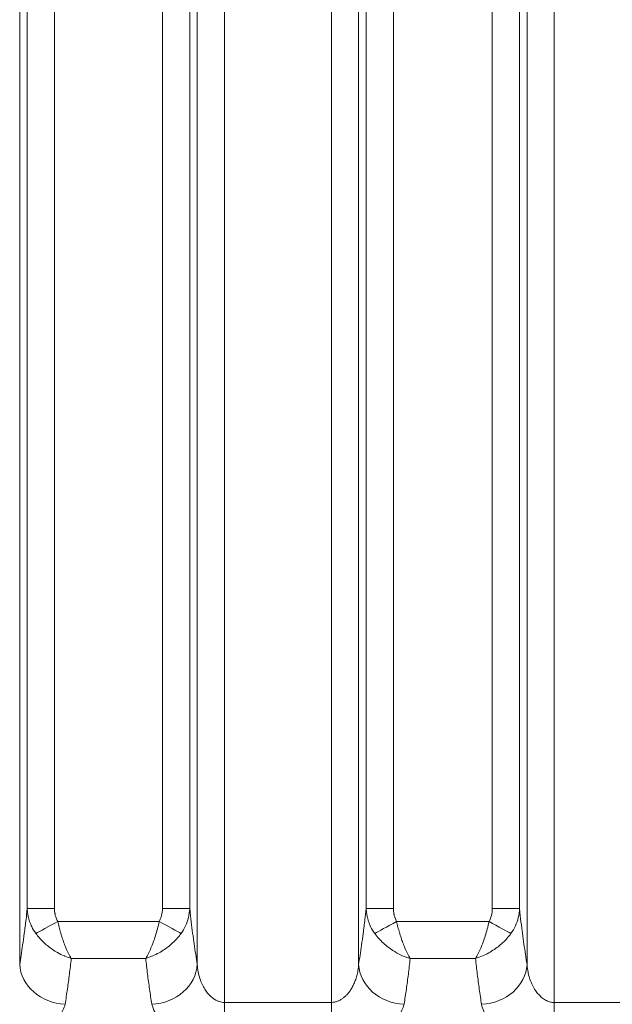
# Model space of a CAD drawing. Header units: millimetres. Extents: x 5 to 415, y 5 to 292.
# Tile 113 of 199: x 301.07 to 307.56, y 142.62 to 153.41. Entities that reach past the tile are written whole.
import ezdxf

# ---------------------------------------------------------------- set-up
doc = ezdxf.new("R2010")
doc.units = ezdxf.units.MM
doc.layers.add('Bemaßung (ISO)', color=7, linetype='Continuous', lineweight=25)
doc.layers.add('Sichtbar schmal (ISO)', color=7, linetype='Continuous', lineweight=18)
doc.styles.add('Notiztext (ISO)', font='isocpeur.ttf')
doc.dimstyles.new('Standard (ISO)', dxfattribs={"dimtxt": 3.5, "dimasz": 2.5, "dimexe": 2, "dimexo": 0, "dimgap": 0.762, "dimtad": 1, "dimtoh": 1, "dimdec": 8, "dimdsep": 46, "dimtxsty": 'Notiztext (ISO)', "dimcen": 0.09, "dimdle": 10, "dimclrd": 256, "dimclre": 256, "dimclrt": 256, "dimadec": 6, "dimazin": 2, "dimtfac": 0.514286, "dimtdec": 3, "dimtmove": 0, "dimatfit": 3, "dimfxl": 1, "dimtolj": 1, "dimlwd": -1, "dimlwe": -1, "dimarcsym": 0})

# ---------------------------------------------------------------- blocks, each defined once
blk = doc.blocks.new('*D10')
at = {"layer": 'Bemaßung (ISO)', "transparency": 16777216}
for p, q in [((283.693, 148.968), (283.693, 123.426)), ((378.693, 148.968), (378.693, 123.426)), ((286.193, 125.426), (376.193, 125.426))]:
    blk.add_line(p, q, dxfattribs=at)
for points in [[(286.193, 125.842), (286.193, 125.009), (283.693, 125.426)], [(376.193, 125.842), (376.193, 125.009), (378.693, 125.426)]]:
    blk.add_solid(points, dxfattribs=at)
at = {"layer": 'Defpoints', "color": 0, "transparency": 16777216}
for p in [(283.693, 148.968), (378.693, 148.968), (378.693, 125.426)]:
    blk.add_point(p, dxfattribs=at)
at = {"layer": 'Bemaßung (ISO)', "transparency": 16777216, "insert": (329.093, 129.688), "char_height": 3.5, "attachment_point": 1, "style": 'Notiztext (ISO)'}
blk.add_mtext('\\A1;95', dxfattribs=at)

msp = doc.modelspace()

# ---------------------------------------------------------------- linework, layer by layer
at = {"layer": 'Sichtbar schmal (ISO)'}
for p, q in [((303.31030977, 163.62427921), (303.31031073, 142.64114072)), ((304.48049641, 163.62427936), (304.48049578, 142.64096651)), ((306.92326019, 163.62427919), (306.92325856, 142.64060845)), ((301.0664043, 143.05797302), (301.06640455, 163.20860275)), ((303.01145103, 163.20860141), (303.01145129, 143.0578801)), ((304.77935487, 143.057533), (304.77935512, 163.20860275)), ((306.6244016, 163.20860141), (306.62440186, 143.05742369)), ((301.14921959, 162.62695453), (301.14921957, 143.66899969)), ((301.44807802, 162.62695444), (301.44807805, 143.66899968)), ((302.62977767, 143.66896335), (302.62977843, 162.62695444)), ((302.92863599, 143.66896304), (302.92863598, 162.62695354)), ((304.86217016, 162.62695453), (304.86217014, 143.66863628)), ((305.16102859, 162.62695444), (305.16102862, 143.66863626)), ((306.24272824, 143.66857837), (306.242729, 162.62695444)), ((306.54158657, 143.66857807), (306.54158655, 162.62695354)), ((301.44807805, 143.66899968), (301.1492196, 143.66899968)), ((302.92863598, 143.66896334), (302.62977767, 143.66896334)), ((305.16102862, 143.66863626), (304.86217017, 143.66863626)), ((306.54158656, 143.66857836), (306.24272824, 143.66857836)), ((301.48238812, 143.5281564), (302.59544312, 143.52807524)), ((305.19533489, 143.52780177), (306.20839175, 143.52769)), ((301.63134925, 143.12328599), (302.44646107, 143.1232338)), ((305.34427732, 143.12293158), (306.05940086, 143.1228563)), ((303.31031086, 142.64114072), (303.31024746, 142.21505867)), ((304.48049578, 142.64096651), (303.31031073, 142.64114072)), ((304.48049565, 142.64096651), (304.48043225, 142.2148773)), ((306.89315724, 142.64295693), (306.89306288, 142.64295693)), ((306.92325798, 142.64060845), (306.92320511, 142.21454057)), ((308.093449, 142.640463), (306.92325827, 142.64060845))]:
    msp.add_line(p, q, dxfattribs=at)
for centre, major_axis, ratio, start_param, end_param in [((302.41493706, 143.69570841), (0.05566682, -0.26545686), 0.7816843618, 0.7355279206, 1.3087318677), ((306.02824721, 143.69517543), (0.05522963, -0.26525566), 0.7813147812, 0.7366777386, 1.3103985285), ((301.48234737, 143.52823427), (0.2624569, 0.14531472), 0.0002928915, 3.5697226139, 4.7123811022), ((302.59542857, 143.52804827), (-0.26244998, 0.14532725), 0.0001021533, 3.5698353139, 4.7123818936), ((305.19528366, 143.52789858), (0.26245764, 0.14531337), 0.0003650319, 3.5696972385, 4.712381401), ((306.20837823, 143.52766358), (-0.26244612, 0.14533421), 0.0000988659, 3.5698389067, 4.712383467), ((301.56450171, 143.0579732), (-0.49393742, 0.07762621), 0.8711969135, 0.1784740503, 1.706791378), ((302.51335394, 143.05788044), (0.49393856, 0.07761896), 0.8711745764, 4.5762407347, 6.1047230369), ((305.27745228, 143.05753318), (-0.49394019, 0.07760856), 0.8711491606, 0.1784429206, 1.7067113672), ((306.12630441, 143.05742364), (0.49394136, 0.07760114), 0.8711314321, 4.5762644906, 6.1047563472)]:
    msp.add_ellipse(centre, major_axis=major_axis, ratio=ratio, start_param=start_param, end_param=end_param, dxfattribs=at)
for points, knots in [([(301.1492196, 143.6689997), (301.14491872, 143.62849818), (301.1405034, 143.58923728), (301.13598984, 143.55108388), (301.12968504, 143.49778902), (301.12318853, 143.44665515), (301.11654682, 143.39714781), (301.11062142, 143.35297982), (301.10458045, 143.31010643), (301.09845396, 143.26810065), (301.09295678, 143.23040968), (301.08739076, 143.19341723), (301.08177531, 143.15680503), (301.07668755, 143.12363333), (301.07155923, 143.09077377), (301.0664043, 143.05797317)], [0.00000001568, 0.00000001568, 0.00000001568, 0.00000001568, 0.17317875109, 0.17317875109, 0.17317875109, 0.41508479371, 0.41508479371, 0.41508479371, 0.63090136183, 0.63090136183, 0.63090136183, 0.82454935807, 0.82454935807, 0.82454935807, 1, 1, 1, 1]), ([(301.14921952, 143.66899969), (301.14986181, 143.64969193), (301.15167417, 143.63043659), (301.15456881, 143.61161295), (301.15670503, 143.5977213), (301.15942688, 143.58406515), (301.16264387, 143.57078958), (301.16485802, 143.56165242), (301.16730429, 143.55269662), (301.16998001, 143.54386802), (301.17645974, 143.52248801), (301.18424984, 143.50184494), (301.19371153, 143.48124679), (301.19516575, 143.47808095), (301.19666001, 143.47491679), (301.19819412, 143.47175624), (301.21076322, 143.44586162), (301.22606056, 143.42024364), (301.24359674, 143.39600332)], [0.00000006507, 0.00000006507, 0.00000006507, 0.00000006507, 0.19179259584, 0.19179259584, 0.19179259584, 0.33333333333, 0.33333333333, 0.33333333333, 0.430751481, 0.430751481, 0.430751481, 0.66666666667, 0.66666666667, 0.66666666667, 0.70292579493, 0.70292579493, 0.70292579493, 1, 1, 1, 1]), ([(301.48238812, 143.5281564), (301.47577164, 143.54011036), (301.47006581, 143.55290166), (301.46518332, 143.56664635), (301.46485856, 143.56756058), (301.46453751, 143.56847909), (301.46422017, 143.56940193), (301.46047966, 143.58027954), (301.45724209, 143.59174466), (301.45469399, 143.60367116), (301.45377589, 143.60796835), (301.45294706, 143.61232468), (301.4522151, 143.61673182), (301.45101324, 143.62396819), (301.45007698, 143.63134712), (301.44940011, 143.63887506), (301.44852065, 143.64865633), (301.44807806, 143.65868919), (301.44807805, 143.66899968)], [0, 0, 0, 0, 0.31254426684, 0.31254426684, 0.31254426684, 0.33333333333, 0.33333333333, 0.33333333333, 0.5783761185, 0.5783761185, 0.5783761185, 0.66666666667, 0.66666666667, 0.66666666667, 0.8116365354, 0.8116365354, 0.8116365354, 0.99999997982, 0.99999997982, 0.99999997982, 0.99999997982]), ([(302.834183, 143.39585658), (302.85399404, 143.42322858), (302.87089439, 143.4523283), (302.88421288, 143.48135132), (302.89753136, 143.51037435), (302.90754465, 143.53920914), (302.91512487, 143.57039504), (302.92270509, 143.60158095), (302.92751026, 143.63515697), (302.92863598, 143.66896289)], [0, 0, 0, 0, 0.3333333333, 0.3333333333, 0.3333333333, 0.6666666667, 0.6666666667, 0.6666666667, 1, 1, 1, 1]), ([(303.01145128, 143.05787996), (302.99994053, 143.13113088), (302.98856183, 143.20470542), (302.97747239, 143.2813142), (302.96635697, 143.35810253), (302.95553216, 143.43793934), (302.94518822, 143.52329399), (302.93951543, 143.57010396), (302.93398726, 143.61857347), (302.92863598, 143.66896289)], [0, 0, 0, 0, 0.3918424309, 0.3918424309, 0.3918424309, 0.7846032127, 0.7846032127, 0.7846032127, 1, 1, 1, 1]), ([(304.86217017, 143.66863629), (304.85788344, 143.62827034), (304.85348313, 143.58913577), (304.84898524, 143.55110107), (304.84267672, 143.49775549), (304.83617625, 143.44657354), (304.82953041, 143.39702017), (304.82360126, 143.35281065), (304.81755639, 143.30989741), (304.81142591, 143.26785296), (304.80592512, 143.23012703), (304.80035539, 143.19310058), (304.79473619, 143.15645493), (304.78964504, 143.1232529), (304.78451326, 143.09036347), (304.77935487, 143.05753315)], [0.00000001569, 0.00000001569, 0.00000001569, 0.00000001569, 0.1725956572, 0.1725956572, 0.1725956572, 0.41466972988, 0.41466972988, 0.41466972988, 0.63063843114, 0.63063843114, 0.63063843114, 0.82442428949, 0.82442428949, 0.82442428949, 1, 1, 1, 1]), ([(304.86217009, 143.66863628), (304.86281227, 143.64933129), (304.86462418, 143.63007867), (304.8675181, 143.6112576), (304.86965417, 143.59736536), (304.87237594, 143.5837086), (304.87559288, 143.57043249), (304.8778066, 143.56129664), (304.88025236, 143.55234213), (304.88292751, 143.54351475), (304.88940662, 143.52213524), (304.89719605, 143.50149257), (304.90665725, 143.48089433), (304.90811115, 143.477729), (304.90960509, 143.47456533), (304.91113886, 143.47140528), (304.92370705, 143.44551089), (304.93900379, 143.41989332), (304.95653387, 143.39565943)], [0.00000006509, 0.00000006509, 0.00000006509, 0.00000006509, 0.19177790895, 0.19177790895, 0.19177790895, 0.33333333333, 0.33333333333, 0.33333333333, 0.43074350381, 0.43074350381, 0.43074350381, 0.66666666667, 0.66666666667, 0.66666666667, 0.70292104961, 0.70292104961, 0.70292104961, 1, 1, 1, 1]), ([(305.19533489, 143.52780177), (305.18871899, 143.5397555), (305.18301381, 143.55254638), (305.17813184, 143.56629063), (305.17780706, 143.56720499), (305.17748599, 143.56812362), (305.17716863, 143.5690466), (305.17342858, 143.57992375), (305.17019136, 143.5913884), (305.16764359, 143.60331403), (305.16672553, 143.60761127), (305.16589675, 143.61196761), (305.16516484, 143.6163747), (305.16396313, 143.62361073), (305.16302703, 143.63098915), (305.1623503, 143.63851643), (305.16147106, 143.64829636), (305.16102863, 143.6583276), (305.16102862, 143.66863626)], [0, 0, 0, 0, 0.31254088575, 0.31254088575, 0.31254088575, 0.33333333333, 0.33333333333, 0.33333333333, 0.57837059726, 0.57837059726, 0.57837059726, 0.66666666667, 0.66666666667, 0.66666666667, 0.81164051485, 0.81164051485, 0.81164051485, 0.99999997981, 0.99999997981, 0.99999997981, 0.99999997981]), ([(306.44712845, 143.39546547), (306.4669408, 143.42283811), (306.48384205, 143.4519383), (306.49716124, 143.48096188), (306.51048044, 143.50998546), (306.52049425, 143.53882089), (306.52807485, 143.57000752), (306.53565545, 143.60119415), (306.54046085, 143.63477098), (306.54158656, 143.66857792)], [0, 0, 0, 0, 0.3333333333, 0.3333333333, 0.3333333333, 0.6666666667, 0.6666666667, 0.6666666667, 1, 1, 1, 1]), ([(306.62440186, 143.05742369), (306.61288951, 143.13070097), (306.60150917, 143.20430169), (306.59041806, 143.28093668), (306.57930061, 143.35775359), (306.56847376, 143.43761919), (306.55812772, 143.52300155), (306.55245893, 143.56978415), (306.54693448, 143.61822297), (306.54158656, 143.66857792)], [0, 0, 0, 0, 0.3919119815, 0.3919119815, 0.3919119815, 0.7847542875, 0.7847542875, 0.7847542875, 1, 1, 1, 1]), ([(301.63134925, 143.12328632), (301.62089832, 143.13969076), (301.61088008, 143.15776345), (301.60121394, 143.17695986), (301.5914581, 143.19633441), (301.58207419, 143.21683214), (301.57321853, 143.23769041), (301.56553408, 143.25579006), (301.55824636, 143.274134), (301.55118782, 143.29299499), (301.54420858, 143.31164407), (301.53745261, 143.33080422), (301.53086791, 143.35093869), (301.52883366, 143.35715896), (301.52681637, 143.36347341), (301.52481745, 143.36989807), (301.52088898, 143.38252442), (301.51702674, 143.39556633), (301.51321933, 143.40893958), (301.50783665, 143.42784581), (301.50256286, 143.44741142), (301.49740115, 143.46740247), (301.49226082, 143.48731071), (301.48723177, 143.50763827), (301.48238812, 143.5281564)], [0.00000000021, 0.00000000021, 0.00000000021, 0.00000000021, 0.16589693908, 0.16589693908, 0.16589693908, 0.33333333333, 0.33333333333, 0.33333333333, 0.47862532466, 0.47862532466, 0.47862532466, 0.62228495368, 0.62228495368, 0.62228495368, 0.66666666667, 0.66666666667, 0.66666666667, 0.75388985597, 0.75388985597, 0.75388985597, 0.87720034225, 0.87720034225, 0.87720034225, 1, 1, 1, 1]), ([(302.59544312, 143.52807524), (302.58232467, 143.4724795), (302.5680737, 143.41822763), (302.5530278, 143.36990948), (302.5379819, 143.32159132), (302.52214105, 143.27898256), (302.50449273, 143.23743856), (302.48684456, 143.19589491), (302.46738898, 143.15607634), (302.44646159, 143.12323209)], [0, 0, 0, 0, 0.33333333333, 0.33333333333, 0.33333333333, 0.66666666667, 0.66666666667, 0.66666666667, 0.99999723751, 0.99999723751, 0.99999723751, 0.99999723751]), ([(305.34427732, 143.12293126), (305.33382801, 143.13933491), (305.32380431, 143.15740961), (305.31414128, 143.17660399), (305.30438781, 143.19597803), (305.29500879, 143.21647486), (305.2861538, 143.2373336), (305.27846974, 143.25543408), (305.27118237, 143.27377906), (305.26412412, 143.29264128), (305.25714568, 143.31129019), (305.2503904, 143.33045027), (305.24380649, 143.35058474), (305.24177282, 143.35680399), (305.23975611, 143.36311739), (305.23775777, 143.36954096), (305.23382949, 143.38216827), (305.22996751, 143.39521124), (305.22616038, 143.40858561), (305.22077857, 143.4274918), (305.21550569, 143.4470574), (305.2103449, 143.4670485), (305.20520557, 143.48695647), (305.20017752, 143.50728381), (305.19533489, 143.52780177)], [0, 0, 0, 0, 0.1658902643, 0.1658902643, 0.1658902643, 0.3333333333, 0.3333333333, 0.3333333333, 0.4786346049, 0.4786346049, 0.4786346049, 0.6222927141, 0.6222927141, 0.6222927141, 0.6666666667, 0.6666666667, 0.6666666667, 0.7538959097, 0.7538959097, 0.7538959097, 0.8772043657, 0.8772043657, 0.8772043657, 1, 1, 1, 1]), ([(306.20839175, 143.52769), (306.19527369, 143.47209916), (306.18102256, 143.4178508), (306.1659765, 143.36953459), (306.15093044, 143.32121839), (306.13508943, 143.27860986), (306.1174395, 143.23706523), (306.09978967, 143.19552084), (306.08033102, 143.1557013), (306.05940047, 143.12285733)], [0, 0, 0, 0, 0.33333333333, 0.33333333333, 0.33333333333, 0.66666666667, 0.66666666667, 0.66666666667, 0.99999799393, 0.99999799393, 0.99999799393, 0.99999799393]), ([(301.63134925, 143.12328632), (301.60843417, 143.13011388), (301.58434949, 143.13858929), (301.55930812, 143.14899344), (301.55742719, 143.14977492), (301.55554104, 143.15056721), (301.55364962, 143.15137063), (301.53035981, 143.16126342), (301.5062558, 143.17283582), (301.48148705, 143.18668537), (301.46219528, 143.19747245), (301.44250987, 143.20964895), (301.42273682, 143.22325137), (301.41506148, 143.22853144), (301.4073735, 143.23402585), (301.39969425, 143.23973341), (301.38971714, 143.24714884), (301.37975451, 143.25492364), (301.36984262, 143.26306924), (301.35410409, 143.27600318), (301.33849108, 143.2898728), (301.32318714, 143.30470458), (301.32159975, 143.30624299), (301.32001572, 143.30779175), (301.31843529, 143.30935086), (301.30587179, 143.32174492), (301.2935417, 143.33478806), (301.28158046, 143.34847254), (301.26839475, 143.36355789), (301.25565621, 143.37942378), (301.24359674, 143.39600332)], [0.00000000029, 0.00000000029, 0.00000000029, 0.00000000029, 0.2, 0.2, 0.2, 0.21502252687, 0.21502252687, 0.21502252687, 0.4, 0.4, 0.4, 0.54407438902, 0.54407438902, 0.54407438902, 0.6, 0.6, 0.6, 0.67266013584, 0.67266013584, 0.67266013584, 0.78803302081, 0.78803302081, 0.78803302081, 0.8, 0.8, 0.8, 0.89513074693, 0.89513074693, 0.89513074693, 1, 1, 1, 1]), ([(302.44646363, 143.12323713), (302.44650844, 143.12325016), (302.47233856, 143.13075745), (302.52161159, 143.14833971), (302.59105854, 143.18230436), (302.65227944, 143.22009337), (302.70600323, 143.26025246), (302.75346732, 143.30233581), (302.79641771, 143.3472277), (302.82202947, 143.37915138), (302.83418284, 143.39585683)], [0, 0, 0, 0, 0.00002772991, 0.17657575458, 0.3371336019, 0.48392103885, 0.61947340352, 0.74634766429, 0.87034982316, 0.99997781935, 0.99997781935, 0.99997781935, 0.99997781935]), ([(305.34427732, 143.12293127), (305.31588876, 143.13086564), (305.28551517, 143.14156379), (305.25332099, 143.15612864), (305.24808604, 143.15849697), (305.24280494, 143.16096807), (305.23748309, 143.1635424), (305.21007633, 143.17679983), (305.18155657, 143.19282109), (305.15291003, 143.21149448), (305.1187009, 143.23379387), (305.08425801, 143.25983107), (305.0508444, 143.29046034), (305.01743078, 143.32108961), (304.98510074, 143.35635348), (304.95653387, 143.39565943)], [0, 0, 0, 0, 0.25, 0.25, 0.25, 0.2906513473, 0.2906513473, 0.2906513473, 0.5, 0.5, 0.5, 0.75, 0.75, 0.75, 1, 1, 1, 1]), ([(306.05940202, 143.12285785), (306.05944684, 143.12287087), (306.08528486, 143.13037667), (306.13455477, 143.14795835), (306.20400098, 143.18192078), (306.26522191, 143.21970772), (306.31894624, 143.25986504), (306.36641109, 143.30194697), (306.40936231, 143.34683764), (306.43497464, 143.37876063), (306.44712828, 143.39546573)], [0, 0, 0, 0, 0.00003198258, 0.17657802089, 0.33713447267, 0.48392090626, 0.61947284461, 0.74634724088, 0.87034969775, 0.99997741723, 0.99997741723, 0.99997741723, 0.99997741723]), ([(301.63134925, 143.1232869), (301.624892, 143.06336188), (301.6180582, 143.00536172), (301.61109214, 142.95003208), (301.60412607, 142.89470245), (301.59702772, 142.84193694), (301.58929766, 142.78766268), (301.5815676, 142.73338843), (301.57320584, 142.67771551), (301.56446458, 142.62110532)], [0, 0, 0, 0, 0.3333333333, 0.3333333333, 0.3333333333, 0.6666666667, 0.6666666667, 0.6666666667, 1, 1, 1, 1]), ([(302.51330656, 142.62102066), (302.50473214, 142.67654728), (302.49648149, 142.73144128), (302.48868639, 142.78617497), (302.48089128, 142.84090866), (302.47355172, 142.895451), (302.46651911, 142.95136615), (302.4594865, 143.0072813), (302.45276083, 143.06460223), (302.44646107, 143.12323412)], [0, 0, 0, 0, 0.3333333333, 0.3333333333, 0.3333333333, 0.6666666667, 0.6666666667, 0.6666666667, 1, 1, 1, 1]), ([(305.34427732, 143.12293185), (305.33781961, 143.06300538), (305.33098542, 143.00500145), (305.32401918, 142.94966477), (305.31705294, 142.89432809), (305.30995464, 142.84155247), (305.30222506, 142.78726972), (305.29449548, 142.73298697), (305.28613462, 142.67730696), (305.27739455, 142.62069016)], [0, 0, 0, 0, 0.3333333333, 0.3333333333, 0.3333333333, 0.6666666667, 0.6666666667, 0.6666666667, 1, 1, 1, 1]), ([(306.12624979, 142.62058541), (306.1176758, 142.6761196), (306.10942532, 142.73102141), (306.10162996, 142.78576272), (306.0938346, 142.84050402), (306.08649435, 142.89505385), (306.07946095, 142.95097492), (306.07242756, 143.00689598), (306.06570102, 143.06422125), (306.05940009, 143.12285564)], [0, 0, 0, 0, 0.3333333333, 0.3333333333, 0.3333333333, 0.6666666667, 0.6666666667, 0.6666666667, 1, 1, 1, 1]), ([(303.31031073, 142.64114066), (303.30061085, 142.64114448), (303.29090443, 142.64192118), (303.28126594, 142.64345782), (303.27149159, 142.64501611), (303.26178709, 142.64735592), (303.2522134, 142.65043875), (303.24181349, 142.65378764), (303.23156793, 142.65801332), (303.22154871, 142.66304034), (303.21063999, 142.66851364), (303.19999958, 142.67493687), (303.18969968, 142.682191), (303.17843586, 142.69012401), (303.16757928, 142.69905072), (303.15719849, 142.70880664), (303.14584677, 142.71947504), (303.13506402, 142.731135), (303.12490895, 142.74358293), (303.11377838, 142.75722661), (303.10340187, 142.7718169), (303.09382553, 142.78712074), (303.0832977, 142.80394512), (303.07373694, 142.82163188), (303.06517488, 142.8399309), (303.05573371, 142.86010875), (303.04750685, 142.88103104), (303.04050855, 142.90243731), (303.03276507, 142.92612296), (303.02652572, 142.95040114), (303.02177903, 142.9750295), (303.01651949, 143.00231878), (303.01309257, 143.03003798), (303.0114513, 143.05788023)], [0.00000027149, 0.00000027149, 0.00000027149, 0.00000027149, 0.05983526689, 0.05983526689, 0.05983526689, 0.12051362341, 0.12051362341, 0.12051362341, 0.18642866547, 0.18642866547, 0.18642866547, 0.25819552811, 0.25819552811, 0.25819552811, 0.33667874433, 0.33667874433, 0.33667874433, 0.42250252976, 0.42250252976, 0.42250252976, 0.51657062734, 0.51657062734, 0.51657062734, 0.61998507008, 0.61998507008, 0.61998507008, 0.73401752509, 0.73401752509, 0.73401752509, 0.8601924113, 0.8601924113, 0.8601924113, 0.99999962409, 0.99999962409, 0.99999962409, 0.99999962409]), ([(304.77935485, 143.0575328), (304.77805207, 143.03542612), (304.77341237, 142.99332319), (304.76071135, 142.93406197), (304.74401482, 142.88154186), (304.72450183, 142.83551684), (304.70312308, 142.79561719), (304.6804605, 142.7612016), (304.65668866, 142.73149975), (304.63171044, 142.70590246), (304.60541187, 142.68419113), (304.57770271, 142.66641735), (304.54810512, 142.65263645), (304.51557995, 142.64323989), (304.49259283, 142.6409617), (304.48049578, 142.64096643)], [0, 0, 0, 0, 0.11097896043, 0.21218847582, 0.30486648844, 0.38949520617, 0.46674208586, 0.53793032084, 0.60485352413, 0.66933023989, 0.73270097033, 0.79539183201, 0.85841195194, 0.92539488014, 0.99999973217, 0.99999973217, 0.99999973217, 0.99999973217]), ([(306.92325827, 142.64060845), (306.9094, 142.64057266), (306.89520101, 142.64199562), (306.88077725, 142.64539281), (306.86635339, 142.64879003), (306.85170169, 142.6541615), (306.83710754, 142.66129648), (306.82251339, 142.66843147), (306.80798385, 142.67732999), (306.79383882, 142.68812413), (306.77969378, 142.69891827), (306.7659293, 142.71160804), (306.75281837, 142.72584354), (306.7514799, 142.72729682), (306.75014821, 142.72876629), (306.74882347, 142.73025186), (306.73717177, 142.74331809), (306.72605236, 142.75762909), (306.71552846, 142.77318669), (306.70380805, 142.7905131), (306.69282475, 142.80938471), (306.68274872, 142.82981466), (306.6726727, 142.85024461), (306.66350504, 142.8722329), (306.65549831, 142.89581896), (306.65157923, 142.90736373), (306.64794035, 142.91929206), (306.64462061, 142.93162072), (306.64115809, 142.94447961), (306.63804274, 142.95777403), (306.63532467, 142.97152629), (306.63000062, 142.99846372), (306.62619103, 143.02715477), (306.62440186, 143.05742369)], [0.000000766, 0.000000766, 0.000000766, 0.000000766, 0.11111111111, 0.11111111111, 0.11111111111, 0.22222222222, 0.22222222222, 0.22222222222, 0.33333333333, 0.33333333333, 0.33333333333, 0.44444444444, 0.44444444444, 0.44444444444, 0.45578758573, 0.45578758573, 0.45578758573, 0.55555555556, 0.55555555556, 0.55555555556, 0.66666666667, 0.66666666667, 0.66666666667, 0.77777777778, 0.77777777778, 0.77777777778, 0.83216380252, 0.83216380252, 0.83216380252, 0.88888888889, 0.88888888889, 0.88888888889, 1, 1, 1, 1]), ([(300.7675109, 142.21533886), (300.80057061, 142.21597918), (300.83278601, 142.21743246), (300.86391946, 142.21966233), (300.8932732, 142.22176474), (300.92166791, 142.22455924), (300.94896019, 142.227955), (300.96899935, 142.23044832), (300.98844167, 142.23326682), (301.00722852, 142.23637092), (301.01384262, 142.23746375), (301.02036608, 142.23860113), (301.02681079, 142.2397821), (301.0524273, 142.24447622), (301.07682163, 142.24984016), (301.10069417, 142.25596826), (301.12427624, 142.26202181), (301.14735511, 142.26882734), (301.17036402, 142.27666174), (301.18156943, 142.28047711), (301.19275255, 142.28453859), (301.20393682, 142.28888986), (301.21428488, 142.29291581), (301.22473172, 142.29714272), (301.23514892, 142.30153995), (301.25615765, 142.31040799), (301.27702512, 142.319979), (301.29696409, 142.32988274), (301.31829116, 142.34047594), (301.3385515, 142.35144544), (301.35722549, 142.36220456), (301.36534647, 142.3668835), (301.37317278, 142.37152108), (301.38068553, 142.37606561), (301.39377212, 142.3839818), (301.40554495, 142.39171835), (301.41647527, 142.39951333), (301.43620706, 142.41358511), (301.45330076, 142.42783384), (301.46905037, 142.44406461), (301.47720811, 142.45247158), (301.48497577, 142.46141595), (301.4923093, 142.47117817), (301.49822607, 142.47905444), (301.50400632, 142.48745843), (301.50959096, 142.49633107), (301.52081749, 142.51416733), (301.53123725, 142.53388481), (301.54055627, 142.55513815), (301.54958508, 142.57572965), (301.55759315, 142.59775726), (301.56446458, 142.62110532)], [0.00002705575, 0.00002705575, 0.00002705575, 0.00002705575, 0.07591504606, 0.07591504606, 0.07591504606, 0.14746498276, 0.14746498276, 0.14746498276, 0.2, 0.2, 0.2, 0.21849547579, 0.21849547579, 0.21849547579, 0.29201152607, 0.29201152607, 0.29201152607, 0.36463308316, 0.36463308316, 0.36463308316, 0.4, 0.4, 0.4, 0.4327226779, 0.4327226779, 0.4327226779, 0.49871566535, 0.49871566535, 0.49871566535, 0.56930289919, 0.56930289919, 0.56930289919, 0.6, 0.6, 0.6, 0.65347186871, 0.65347186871, 0.65347186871, 0.75000120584, 0.75000120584, 0.75000120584, 0.8, 0.8, 0.8, 0.8403396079, 0.8403396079, 0.8403396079, 0.92143245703, 0.92143245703, 0.92143245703, 1, 1, 1, 1]), ([(302.51330656, 142.62102066), (302.52217532, 142.59120426), (302.53294217, 142.5634809), (302.54527279, 142.53819531), (302.55768936, 142.51273345), (302.57171942, 142.48976566), (302.58649152, 142.47009915), (302.60610836, 142.44398273), (302.62808184, 142.42376542), (302.65457619, 142.40407587), (302.66784591, 142.39421433), (302.6823736, 142.38449649), (302.6991519, 142.37442198), (302.71013373, 142.36782795), (302.72181771, 142.36100741), (302.73414672, 142.35412709), (302.75939529, 142.34003689), (302.78743268, 142.32572503), (302.81683381, 142.31247818), (302.83880504, 142.30257891), (302.86150757, 142.29327212), (302.88383262, 142.28491121), (302.88972062, 142.2827061), (302.89561245, 142.28057834), (302.90150706, 142.27852271), (302.93027246, 142.26849132), (302.95903887, 142.26016841), (302.98800566, 142.25305194), (303.01607797, 142.24615521), (303.04435223, 142.24038277), (303.07345243, 142.23547833), (303.07796745, 142.23471739), (303.08250332, 142.23397787), (303.08706277, 142.23325936), (303.10944005, 142.22973299), (303.13224304, 142.22664685), (303.15545336, 142.22406572), (303.18079111, 142.22124802), (303.20661528, 142.21903133), (303.23286027, 142.2175053), (303.25829808, 142.21602621), (303.28413358, 142.21519633), (303.31022704, 142.21505898)], [0, 0, 0, 0, 0.0996526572, 0.0996526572, 0.0996526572, 0.2, 0.2, 0.2, 0.3332577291, 0.3332577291, 0.3332577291, 0.4, 0.4, 0.4, 0.4436845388, 0.4436845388, 0.4436845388, 0.5331460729, 0.5331460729, 0.5331460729, 0.6, 0.6, 0.6, 0.6176320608, 0.6176320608, 0.6176320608, 0.7036756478, 0.7036756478, 0.7036756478, 0.7870622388, 0.7870622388, 0.7870622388, 0.8, 0.8, 0.8, 0.8634972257, 0.8634972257, 0.8634972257, 0.9328145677, 0.9328145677, 0.9328145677, 1, 1, 1, 1]), ([(304.48043197, 142.21487768), (304.5134226, 142.2155008), (304.54558426, 142.21694076), (304.57667918, 142.219161), (304.60597645, 142.22125288), (304.63432954, 142.22403912), (304.66159692, 142.2274291), (304.6815703, 142.22991225), (304.70095872, 142.23272038), (304.71970524, 142.23581437), (304.72634939, 142.23691094), (304.73290342, 142.23805252), (304.7393792, 142.23923819), (304.76497934, 142.2439254), (304.78937839, 142.24928308), (304.8132632, 142.25540616), (304.83685844, 142.26145499), (304.85995771, 142.26825697), (304.88298362, 142.27608634), (304.89420979, 142.27990351), (304.90541288, 142.28396693), (304.91661548, 142.28831996), (304.92697381, 142.29234494), (304.937429, 142.29657082), (304.94785326, 142.30096704), (304.96889492, 142.30984094), (304.98978986, 142.31941913), (305.00975316, 142.3293315), (305.03110541, 142.33993352), (305.05138744, 142.35091346), (305.07008218, 142.36168536), (305.0781852, 142.36635431), (305.08599532, 142.37098261), (305.09349401, 142.37551918), (305.1066107, 142.38345454), (305.11841218, 142.39121177), (305.12936979, 142.39902907), (305.14910573, 142.41310893), (305.16621087, 142.42737035), (305.18196797, 142.44360735), (305.19013588, 142.45202402), (305.19791222, 142.46097715), (305.20525259, 142.47074611), (305.21117023, 142.47862163), (305.21694989, 142.48702273), (305.22253288, 142.49589072), (305.23376678, 142.5137346), (305.24418819, 142.53345623), (305.2535043, 142.55471166), (305.26253167, 142.57530828), (305.27053368, 142.59733955), (305.27739455, 142.62069016)], [0.0000164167, 0.0000164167, 0.0000164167, 0.0000164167, 0.07598815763, 0.07598815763, 0.07598815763, 0.14756782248, 0.14756782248, 0.14756782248, 0.2, 0.2, 0.2, 0.21858303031, 0.21858303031, 0.21858303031, 0.29204574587, 0.29204574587, 0.29204574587, 0.3646178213, 0.3646178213, 0.3646178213, 0.4, 0.4, 0.4, 0.43271568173, 0.43271568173, 0.43271568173, 0.49875323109, 0.49875323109, 0.49875323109, 0.56938535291, 0.56938535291, 0.56938535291, 0.6, 0.6, 0.6, 0.65355109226, 0.65355109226, 0.65355109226, 0.75000288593, 0.75000288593, 0.75000288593, 0.8, 0.8, 0.8, 0.84030659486, 0.84030659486, 0.84030659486, 0.92141019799, 0.92141019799, 0.92141019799, 1, 1, 1, 1])]:
    msp.add_open_spline(points, degree=3, knots=knots, dxfattribs=at)
msp.add_open_spline([(306.92318088, 142.21454017), (306.84965517, 142.21428066), (306.69361934, 142.22609594), (306.46264859, 142.28905652), (306.28641064, 142.38293845), (306.18718817, 142.47196062), (306.13420236, 142.56723535), (306.12624979, 142.62058541)], degree=3, dxfattribs=at)

# ---------------------------------------------------------------- dimensions: what is measured, and where the dimension line sits
at = {"layer": 'Bemaßung (ISO)'}
dim = msp.add_linear_dim(base=(378.6925323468, 125.425508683), p1=(283.6925323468, 148.9682400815), p2=(378.6925323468, 148.9682400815), angle=180, dimstyle='Standard (ISO)', override={"dimgap": 0.762, "dimtoh": 0, "dimdec": 8, "dimtol": 0, "dimlim": 0, "dimtp": 0, "dimtm": 0, "dimtdec": 3, "dimtofl": 0, "dimatfit": 1}, dxfattribs=at)
dim.commit()
dim.dimension.update_dxf_attribs({"geometry": '*D10', "text_midpoint": (331.1925323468, 125.425508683), "dimtype": 160})

doc.saveas('drawing.dxf')
